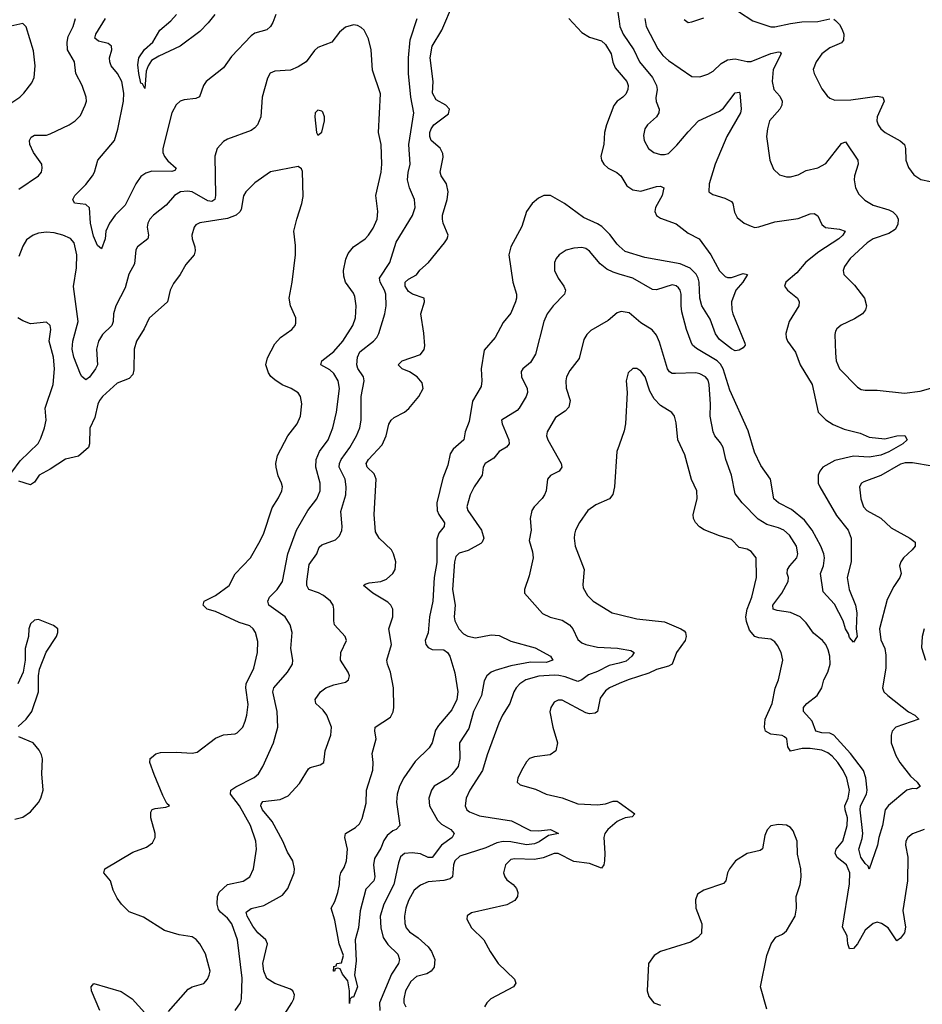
# Model space of a CAD drawing. Header units: inches. Extents: x 2143765 to 2212928, y 878963 to 1017374.
# Tile 200 of 256: x 2186955 to 2191540, y 963982 to 968984. Entities that reach past the tile are written whole.
import ezdxf

# ---------------------------------------------------------------- set-up
doc = ezdxf.new("R2010")
doc.units = ezdxf.units.IN
doc.header["$MEASUREMENT"] = 0
doc.layers.add('C1986', color=7, linetype='Continuous')
doc.layers.add('C1996', color=7, linetype='Continuous')

msp = doc.modelspace()

# ---------------------------------------------------------------- linework, layer by layer
at = {"layer": 'C1986', "color": 5}
for points, elevation in [([(2190000, 969861), (2189990, 969855.3), (2189958.3, 969830), (2189930, 969792.8), (2189910, 969742.9), (2189893.8, 969650), (2189863.4, 969556.6), (2189857.8, 969510), (2189870, 969453.7), (2189905.3, 969390), (2189900.4, 969350), (2189872.7, 969270), (2189870.8, 969230.8), (2189876, 969190), (2189906.8, 969106.8), (2189921.7, 969081.7), (2189970, 969058.7), (2189985.1, 969045.1), (2189991.5, 969031.5), (2190000, 968976.6)], 340), ([(2190000, 967833.8), (2189990, 967842.8), (2189952.4, 967892.4), (2189912.7, 967932.7), (2189890, 967947.5), (2189819.1, 967979.1), (2189722.8, 968050), (2189651.2, 968090), (2189617.3, 968090), (2189590, 968077.7), (2189558.4, 968050), (2189529.3, 968010), (2189506.1, 967933.9), (2189450.2, 967830), (2189440.2, 967790), (2189460.2, 967650), (2189477.8, 967590), (2189479.3, 967570), (2189474.2, 967550), (2189450, 967493), (2189410, 967445.7), (2189370.2, 967370), (2189314.3, 967305.7), (2189299.8, 967210), (2189302.5, 967150), (2189299.3, 967120.7), (2189254.7, 967045.3), (2189237.4, 966942.6), (2189217.4, 966890), (2189210.3, 966850), (2189157.3, 966802.7), (2189141.4, 966778.6), (2189130, 966720.9), (2189104.7, 966655.3), (2189074.5, 966530), (2189075.9, 966490), (2189083.9, 966470), (2189112, 966428), (2189110.2, 966410), (2189084.6, 966375.4), (2189074.6, 966345.4), (2189073.2, 966226.8), (2189060.1, 966150), (2189053.4, 966030), (2189036.1, 965950), (2189030.1, 965869.9), (2189014.7, 965830), (2189017.8, 965810), (2189030, 965794.9), (2189050, 965784.7), (2189110, 965782.4), (2189127.7, 965770), (2189139.3, 965750), (2189165.3, 965665.3), (2189181, 965570), (2189175.9, 965530), (2189150, 965478.7), (2189081.7, 965398.3), (2189066.2, 965373.8), (2189049.3, 965310), (2189035.6, 965284.4), (2188963.9, 965216.1), (2188906.8, 965133.2), (2188884.2, 965090), (2188872.7, 965050), (2188868.1, 965008.1), (2188885.5, 964890), (2188868, 964870), (2188850, 964862.4), (2188821.3, 964838.7), (2188805.3, 964814.7), (2188790, 964775.1), (2188757.4, 964722.6), (2188752.3, 964690), (2188758.5, 964630), (2188753.4, 964610), (2188713.1, 964566.9), (2188683.7, 964456.3), (2188676.2, 964370), (2188658.3, 964310), (2188663.4, 964203.4), (2188655.8, 964130), (2188671.1, 964070), (2188650, 964018), (2188642, 964018), (2188631.3, 964008.7), (2188630, 963986), (2188629.6, 964050), (2188621.3, 964101.3), (2188595.1, 964135.1), (2188582, 964162), (2188570, 964166), (2188558, 964162), (2188554, 964150), (2188548.7, 964150), (2188550, 964174), (2188562, 964178), (2188566, 964190), (2188590, 964192), (2188599.3, 964230), (2188577, 964290), (2188556, 964410), (2188537.2, 964470), (2188555.4, 964504.6), (2188571.6, 964550), (2188579.1, 964590), (2188580.4, 964630), (2188586.4, 964650), (2188603.3, 964676.7), (2188615.6, 964710), (2188620.5, 964770), (2188606.6, 964830), (2188609, 964850), (2188659.8, 964880.2), (2188681, 964899), (2188694.9, 964925.1), (2188715.5, 965004.5), (2188717.3, 965070), (2188748, 965172), (2188749.9, 965210), (2188744.6, 965255.4), (2188765.5, 965330), (2188758.5, 965370), (2188759.7, 965390), (2188838.5, 965441.5), (2188852.3, 965467.7), (2188854.5, 965490), (2188854, 965590), (2188838, 965670), (2188822.7, 965710), (2188819.8, 965730), (2188843.1, 965810), (2188829.8, 965890.2), (2188849.7, 965950), (2188849.7, 965990), (2188839.7, 966010), (2188824.6, 966024.6), (2188748.2, 966070), (2188701.6, 966110), (2188710, 966117), (2188730, 966122.3), (2188790, 966129.2), (2188818.1, 966141.9), (2188849.8, 966170), (2188862.3, 966190), (2188864.8, 966230), (2188854, 966270), (2188843.5, 966290), (2188780.2, 966350), (2188761.9, 966381.9), (2188756.1, 966470), (2188766, 966650), (2188756.2, 966676.2), (2188719.8, 966710), (2188715, 966730), (2188727.4, 966750), (2188796.2, 966823.8), (2188816.1, 966870), (2188830.4, 966929.6), (2188842, 966950), (2188857.5, 966962.5), (2188910, 966989.5), (2188930.7, 967009.3), (2188982.8, 967070), (2189003.9, 967110), (2188998.5, 967138.5), (2188973.5, 967170), (2188934.4, 967194.4), (2188898.4, 967210), (2188877, 967230), (2188898, 967250), (2188990, 967282.4), (2189010, 967308.2), (2189012.4, 967327.6), (2189007.9, 967392.1), (2188992.6, 967490), (2189011.8, 967550), (2189008.9, 967568.9), (2188950, 967589.3), (2188930, 967602.7), (2188913.2, 967630), (2188913.5, 967650), (2188930, 967665.2), (2188970, 967688.2), (2188988, 967712), (2189031.8, 967750), (2189112.7, 967850), (2189126.9, 967870), (2189130.9, 967889.1), (2189105.7, 967950), (2189102.2, 967970), (2189102.9, 967990), (2189127.1, 968070), (2189131, 968110), (2189122.3, 968150), (2189096.5, 968190), (2189091.2, 968210), (2189105.3, 968285.3), (2189103.6, 968303.6), (2189090.4, 968330.4), (2189044.8, 968370), (2189038, 968390), (2189038, 968410), (2189044.9, 968430), (2189059.3, 968450), (2189133.6, 968506.4), (2189137.6, 968530), (2189119.5, 968550), (2189070, 968576.3), (2189051.1, 968610), (2189054.7, 968670), (2189039.4, 968790), (2189049.8, 968850), (2189099.5, 968930), (2189158.3, 969070)], 320), ([(2188255.9, 969010), (2188241.3, 968970), (2188228.8, 968950), (2188210, 968932.6), (2188150, 968915.3), (2188130, 968901), (2188030, 968796.3), (2187990, 968739.7), (2187902, 968670), (2187888.7, 968650), (2187868.4, 968591.6), (2187850, 968583.6), (2187790, 968576.8), (2187770, 968569.8), (2187749, 968551), (2187727.1, 968510), (2187681.2, 968330), (2187681.6, 968310), (2187689.6, 968289.6), (2187707.4, 968267.4), (2187750, 968229), (2187743.1, 968216.9), (2187728.2, 968211.8), (2187626.3, 968213.7), (2187596.1, 968203.9), (2187570, 968186.8), (2187544.6, 968150), (2187490, 968042.4), (2187439.6, 967990), (2187410.3, 967950), (2187392.2, 967910), (2187388.5, 967870), (2187370, 967819.3), (2187350, 967836), (2187330, 967883.7), (2187314.2, 967950), (2187308.7, 968028.7), (2187290, 968045.1), (2187232.5, 968052.5), (2187225.1, 968070), (2187235.6, 968090), (2187290, 968146.5), (2187324.1, 968190), (2187334.8, 968210), (2187351.3, 968270), (2187436.2, 968370), (2187453.1, 968426.9), (2187482.6, 968570), (2187484.5, 968610), (2187473.8, 968670), (2187451.4, 968710), (2187419.2, 968750), (2187412.3, 968770), (2187411.2, 968790), (2187423.1, 968830), (2187420.4, 968850), (2187403.4, 968863.4), (2187354.9, 968874.9), (2187336, 968890), (2187341.1, 968910), (2187390.5, 968989.5)], 340), ([(2187945.7, 969010), (2187912.3, 968967.7), (2187870, 968924.4), (2187770.3, 968850), (2187660.7, 968799.3), (2187624.3, 968775.7), (2187607.4, 968750), (2187597.8, 968722.2), (2187590, 968634), (2187578, 968658), (2187570, 968662), (2187560.4, 968710), (2187555.2, 968755.2), (2187560.7, 968790), (2187587.9, 968832.1), (2187631.8, 968870), (2187667.3, 968930), (2187722.4, 968977.6), (2187752, 969010)], 320), ([(2186880, 968540), (2186954.7, 968590), (2186975.8, 968610), (2187016.9, 968663.1), (2187028.6, 968690), (2187032.7, 968750), (2187025.1, 968825.1), (2186986.8, 968946.8), (2186970, 968964), (2186910, 968951.3)], 380), ([(2186950, 968122.4), (2187049.6, 968190), (2187064.7, 968210), (2187069.5, 968229.5), (2187067.8, 968250), (2187025.5, 968310), (2187005.8, 968350), (2187005.3, 968370), (2187012.9, 968387.1), (2187030, 968396.9), (2187090, 968397.3), (2187110, 968404), (2187205.6, 968450), (2187236.2, 968470), (2187263.1, 968496.9), (2187288, 968550), (2187293.3, 968570), (2187291.5, 968590), (2187272.6, 968650), (2187240.3, 968710), (2187232.8, 968770), (2187198.1, 968830), (2187195.4, 968870), (2187201.7, 968898.3), (2187226.3, 968950), (2187238.7, 968990)], 360), ([(2188049.8, 963950), (2188075.8, 963990), (2188082, 964010), (2188084.4, 964115.6), (2188061.3, 964310), (2188032.9, 964390), (2188010, 964420.2), (2187974, 964450), (2187964.2, 964464.2), (2187957.8, 964490), (2187959.3, 964530), (2187967.5, 964552.5), (2188010, 964590.2), (2188090, 964608.2), (2188124, 964630), (2188142, 964670), (2188158.3, 964770), (2188153.6, 964810), (2188126.5, 964890), (2188071.6, 964990), (2188026, 965050), (2188026.6, 965070), (2188052.4, 965087.6), (2188146.6, 965133.4), (2188168, 965152), (2188190.6, 965189.4), (2188243.5, 965310), (2188265.8, 965390), (2188262.7, 965470), (2188239.9, 965570), (2188245, 965590), (2188315.3, 965670), (2188339.8, 965710), (2188342, 965730), (2188331.7, 965790), (2188338.5, 965870), (2188328.1, 965910), (2188303.8, 965950), (2188221, 966010), (2188214.5, 966030), (2188223.4, 966050), (2188263.4, 966090), (2188289.9, 966130), (2188317.1, 966270), (2188360.8, 966390), (2188418.7, 966490), (2188464.6, 966550), (2188481.4, 966590), (2188480.9, 966630), (2188459.6, 966710), (2188460.2, 966750), (2188478.2, 966790), (2188521, 966850), (2188544.9, 966910), (2188563.4, 966990), (2188579.9, 967110), (2188573.2, 967150), (2188550, 967186.6), (2188530, 967204.6), (2188484.2, 967230), (2188489.7, 967250), (2188550, 967297.7), (2188595.6, 967350), (2188647.2, 967430), (2188659.8, 967470), (2188663.8, 967530), (2188657.4, 967577.4), (2188650, 967595.1), (2188609.8, 967649.8), (2188601, 967681), (2188600.3, 967710), (2188612.2, 967767.8), (2188623.7, 967796.3), (2188650.8, 967829.2), (2188710, 967870.5), (2188727.3, 967890), (2188750, 967924.9), (2188770, 967971.3), (2188774, 968010), (2188763.5, 968090), (2188790.7, 968210), (2188794.4, 968250), (2188790.8, 968350), (2188778, 968410), (2188787.9, 968607.9), (2188747.7, 968727.7), (2188740.4, 968830), (2188726.9, 968886.9), (2188704.2, 968930), (2188690, 968944.2), (2188670, 968954), (2188650, 968956.9), (2188610, 968946.3), (2188579.4, 968920.6), (2188540.4, 968870), (2188470, 968842.6), (2188452.8, 968827.2), (2188410.3, 968770), (2188370, 968743.5), (2188330, 968727.4), (2188250, 968722), (2188227.9, 968712.1), (2188213.6, 968686.4), (2188185.7, 968590), (2188179.5, 968490), (2188163.1, 968450), (2188150, 968434), (2188130, 968420.5), (2188010, 968377.3), (2187990, 968364.4), (2187957.7, 968330), (2187945.5, 968290), (2187950.1, 968090), (2187946.4, 968070), (2187930, 968060.4), (2187910, 968063.1), (2187830, 968108.5), (2187806.9, 968113.1), (2187770.8, 968109.2), (2187740.3, 968090), (2187699, 968041), (2187633.8, 967990), (2187615.9, 967970), (2187605.5, 967950), (2187602.7, 967930), (2187608.6, 967890), (2187605.8, 967870), (2187552.6, 967830), (2187544.7, 967815.3), (2187537.1, 967742.9), (2187509.7, 967690.3), (2187490, 967622), (2187443.5, 967530), (2187430.9, 967490), (2187429.4, 967450), (2187421.9, 967430), (2187376.1, 967383.9), (2187354.2, 967350), (2187344.8, 967310), (2187349.3, 967230), (2187340.6, 967210), (2187310, 967168.5), (2187290, 967154.7), (2187270, 967171), (2187263.5, 967183.5), (2187230.4, 967270), (2187221.1, 967310), (2187224.2, 967350), (2187252.2, 967450), (2187228.7, 967628.7), (2187243.5, 967723.5), (2187245.4, 967790), (2187231.7, 967850), (2187212.2, 967872.2), (2187173.3, 967890), (2187130, 967900.8), (2187090, 967905), (2187050, 967899.9), (2187022.6, 967890), (2186990, 967864.8), (2186970, 967833.6), (2186950, 967781.6)], 360), ([(2188286.3, 963910), (2188336.9, 963990), (2188347.6, 964010), (2188351.5, 964030), (2188342.9, 964050), (2188330, 964058.9), (2188250, 964087.4), (2188210, 964113.6), (2188194.8, 964150), (2188189.9, 964190), (2188214.3, 964290), (2188204.8, 964310), (2188165.2, 964345.2), (2188138.2, 964378.2), (2188109.9, 964430), (2188106, 964450), (2188130, 964468), (2188195.6, 964484.4), (2188290, 964535.8), (2188317.6, 964570), (2188349.7, 964650), (2188351, 964671), (2188342, 964710), (2188314.6, 964754.6), (2188291.6, 964810), (2188237.9, 964910), (2188188.6, 964970), (2188179.1, 964990), (2188181.6, 964998.4), (2188190, 965011.5), (2188277.9, 965022.1), (2188318.8, 965041.2), (2188375.7, 965104.3), (2188421.5, 965178.5), (2188430, 965185.7), (2188481.7, 965198.3), (2188499.5, 965210), (2188506.6, 965270), (2188535.1, 965350), (2188539.3, 965390), (2188515.8, 965450), (2188496, 965476), (2188459.7, 965510), (2188456.3, 965530), (2188483, 965570), (2188509.6, 965590), (2188550, 965605.5), (2188610, 965618.4), (2188624.5, 965630), (2188629.6, 965650), (2188622.6, 965670), (2188584.2, 965730), (2188585.3, 965770), (2188615.1, 965830), (2188608.4, 965850), (2188554, 965910), (2188549.7, 965930), (2188551.3, 965990), (2188546.6, 966010), (2188534.3, 966030), (2188498.6, 966058.6), (2188473, 966073), (2188423.5, 966090), (2188413.7, 966110), (2188414.2, 966130), (2188424.6, 966215.4), (2188463.5, 966270), (2188475.6, 966304.4), (2188490, 966316), (2188559.3, 966340.7), (2188578.9, 966361.1), (2188591.1, 966388.9), (2188593, 966410), (2188586.1, 966486.1), (2188610.7, 966570), (2188613.7, 966610), (2188607.9, 966650), (2188578.1, 966710), (2188578.8, 966730), (2188587, 966750), (2188632.6, 966810), (2188666, 966870), (2188682.3, 966910), (2188689.1, 966950), (2188689.9, 967070.1), (2188705, 967150), (2188701.2, 967170), (2188672.6, 967212.6), (2188667.9, 967230), (2188670.4, 967270), (2188683.4, 967296.6), (2188751.9, 967350), (2188768.9, 967370), (2188778.4, 967390), (2188809.9, 967490.1), (2188816.8, 967530), (2188814.6, 967590), (2188808.7, 967610), (2188786.5, 967650), (2188782.2, 967670), (2188834.2, 967750), (2188867, 967853), (2188951, 967989), (2188963, 968030), (2188960.6, 968070), (2188934.8, 968130), (2188925, 968170), (2188928.1, 968208.1), (2188938.4, 968250), (2188931.4, 968350), (2188957.3, 968510), (2188941.9, 968590), (2188929.9, 968710), (2188929.9, 968790.1), (2188937.9, 968882.1), (2188973.8, 968990)], 340), ([(2189744.8, 968990), (2189810, 968918), (2189850, 968895.3), (2189910, 968877.1), (2189930, 968858.2), (2189958.8, 968810), (2189967.8, 968767.8), (2189979.3, 968739.3), (2190000, 968715.1)], 320), ([(2190000, 968577.3), (2189989.2, 968570), (2189972.3, 968547.7), (2189935, 968450), (2189926, 968410), (2189922.2, 968350), (2189907.1, 968290), (2189910.2, 968270.2), (2189922.6, 968250), (2189944.9, 968230), (2189987.6, 968207.6), (2190000, 968197.2)], 320), ([(2187710, 963944.9), (2187810, 964059.5), (2187830, 964070.3), (2187890, 964088.4), (2187909.5, 964110), (2187917.6, 964130), (2187921.6, 964150), (2187897.8, 964237.8), (2187870, 964289.4), (2187850.9, 964310.9), (2187830, 964324.2), (2187764.8, 964335.2), (2187690, 964357.3), (2187584.4, 964424.4), (2187510, 964452.3), (2187472.3, 964490), (2187450, 964521.3), (2187430, 964562), (2187415.6, 964610), (2187382.4, 964650), (2187387.6, 964670), (2187530, 964755.2), (2187599.4, 964780.6), (2187630, 964802), (2187642.4, 964830), (2187643, 964850), (2187620.5, 964930), (2187621.3, 964958.7), (2187628.4, 964971.6), (2187643, 964977), (2187696.6, 964983.4), (2187715.3, 964990), (2187702.5, 965002.5), (2187682.6, 965042.6), (2187638.5, 965150), (2187616.2, 965210), (2187618, 965230), (2187623.5, 965236.5), (2187645.8, 965254.2), (2187670, 965260.9), (2187750, 965263.7), (2187830, 965258), (2187856.4, 965263.6), (2187950, 965334.4), (2187990.5, 965350.5), (2188050, 965355.5), (2188059.3, 965360.7), (2188087.8, 965390), (2188100.3, 965419.7), (2188108.9, 965451.1), (2188114.9, 965505.1), (2188103.5, 965590), (2188106, 965610), (2188144.2, 965690), (2188163.5, 965770), (2188164.5, 965824.5), (2188152.1, 965870), (2188140.5, 965890), (2188124.4, 965904.4), (2188070, 965921.5), (2187950, 965977.4), (2187907.6, 965990), (2187886, 966010), (2187891.3, 966030), (2187950, 966058.5), (2188018, 966110), (2188050, 966168), (2188127.3, 966250), (2188170, 966324), (2188192.6, 966370), (2188236.4, 966503.6), (2188270, 966554.8), (2188287, 966590), (2188289.4, 966610), (2188284.5, 966630), (2188267.2, 966667.2), (2188256.9, 966710), (2188255.6, 966730), (2188264.7, 966770), (2188316.3, 966870), (2188363.5, 966930), (2188382, 966970), (2188388.3, 967031.7), (2188381, 967070), (2188370, 967087.6), (2188334, 967110), (2188288.5, 967128.5), (2188250, 967153.6), (2188230, 967171.6), (2188217.8, 967190), (2188205, 967230), (2188213.5, 967266.5), (2188250, 967336.4), (2188279.6, 967370), (2188337, 967410), (2188354, 967430), (2188357.4, 967442.6), (2188356.9, 967470), (2188329.8, 967529.8), (2188323.5, 967570), (2188338.7, 967650), (2188355.4, 967790), (2188356, 967836), (2188348.1, 967910), (2188362, 967970), (2188388.6, 968050), (2188394.3, 968085.7), (2188391.8, 968211.8), (2188386.6, 968226.6), (2188370, 968238.7), (2188229.5, 968210.5), (2188150, 968154.8), (2188103.2, 968110), (2188091.8, 968088.2), (2188079.6, 968020.4), (2188072.8, 968007.2), (2188053.6, 967990), (2188010, 967973.3), (2187870, 967952.1), (2187850, 967941.6), (2187841.7, 967930), (2187829, 967890), (2187830.2, 967870), (2187843.6, 967830), (2187845.5, 967810), (2187840.2, 967790), (2187799.1, 967740.9), (2187770.2, 967690), (2187735.6, 967644.4), (2187718.5, 967610), (2187705.2, 967550), (2187611.6, 967468.4), (2187586.8, 967413.2), (2187548, 967350), (2187535.8, 967310), (2187534.1, 967205.9), (2187530, 967182), (2187510, 967161.1), (2187450, 967137.4), (2187375.4, 967070), (2187360.1, 967050), (2187351.6, 967030), (2187336.8, 966963.2), (2187311.5, 966908.5), (2187310.1, 966830), (2187303.5, 966810), (2187253.8, 966766.2), (2187188.1, 966751.9), (2187110, 966699.8), (2187054, 966670), (2187030, 966634.5), (2187010, 966620.5), (2186950, 966638.8)], 380), ([(2190000, 967691.5), (2189970, 967700.8), (2189936.8, 967716.8), (2189903.3, 967743.3), (2189850, 967808.2), (2189830, 967821.7), (2189810, 967827.3), (2189770, 967823.1), (2189730, 967812.8), (2189694.9, 967790), (2189680.3, 967770), (2189672, 967750), (2189672, 967710), (2189690.3, 967670), (2189719.5, 967630), (2189726.7, 967610), (2189722.4, 967590), (2189664.9, 967530), (2189634, 967490), (2189616.5, 967450), (2189575.8, 967284.2), (2189550, 967242.9), (2189510.6, 967210), (2189502.8, 967197.2), (2189504.4, 967170), (2189532.3, 967110), (2189534.9, 967090), (2189526.9, 967070), (2189492.2, 967010), (2189481.4, 966998.6), (2189403, 966950), (2189406, 966930), (2189439.8, 966850), (2189441.3, 966830), (2189427.6, 966812.4), (2189390.3, 966790), (2189363.9, 966756.1), (2189318.9, 966730), (2189309.2, 966710), (2189304.2, 966670), (2189263.6, 966610), (2189243.2, 966570), (2189225.8, 966510), (2189231.3, 966490), (2189300.3, 966390), (2189312.6, 966350), (2189304.2, 966330), (2189296.6, 966323.4), (2189232.5, 966287.5), (2189186.5, 966273.5), (2189170, 966256.3), (2189163.5, 966230), (2189153.1, 966090), (2189167.1, 966010), (2189162.6, 965950), (2189165.2, 965930), (2189185.2, 965890), (2189210, 965863.5), (2189231.3, 965851.3), (2189270, 965844.5), (2189350, 965858.5), (2189390, 965854.7), (2189450, 965826.7), (2189573.3, 965793.3), (2189651.5, 965750), (2189663.7, 965730), (2189630, 965718.5), (2189550, 965719.9), (2189450, 965701.8), (2189370, 965678.4), (2189350, 965669), (2189327.5, 965650), (2189314.8, 965625.2), (2189301.3, 965550), (2189259.8, 965470), (2189236.9, 965383.1), (2189188.5, 965310), (2189190.1, 965229.9), (2189181.3, 965190), (2189150, 965148.8), (2189130, 965130.7), (2189060.2, 965090), (2189046.4, 965070), (2189033.2, 965030), (2189036.9, 964990), (2189077.1, 964917.1), (2189097.5, 964897.5), (2189145.4, 964870), (2189162.6, 964850), (2189152.3, 964830), (2189097.2, 964790), (2189050, 964728.2), (2189030, 964728.4), (2188990, 964745.6), (2188948.8, 964751.2), (2188910, 964748.7), (2188890, 964731.2), (2188878.9, 964701.1), (2188855.5, 964590), (2188804.8, 964490), (2188785.8, 964430), (2188789.5, 964370.5), (2188801.5, 964321.5), (2188825.1, 964285.1), (2188876.1, 964236.1), (2188884.7, 964210), (2188878.4, 964190), (2188844.1, 964135.9), (2188782.6, 963990), (2188783.5, 963950)], 340), ([(2186914.8, 966685.2), (2186956.5, 966743.5), (2187048.3, 966831.7), (2187062.7, 966857.3), (2187080.5, 966910), (2187089.1, 966950), (2187084.1, 967010), (2187124.2, 967130), (2187131.7, 967210), (2187126.1, 967270), (2187105.2, 967350), (2187112.4, 967410), (2187109.6, 967430), (2187090, 967448), (2187010, 967439.3), (2186970, 967453.3), (2186945.7, 967470)], 380), ([(2190000, 967498.3), (2189990, 967494.7), (2189944.3, 967455.7), (2189855.9, 967404.1), (2189835.5, 967384.5), (2189820.9, 967359.1), (2189796.5, 967263.5), (2189750, 967202), (2189733.2, 967170), (2189729.2, 967150), (2189731.3, 967111.3), (2189751.7, 967050), (2189744.8, 967015.2), (2189725.1, 966994.9), (2189676.2, 966963.8), (2189634.9, 966890), (2189630.3, 966870), (2189636.9, 966850), (2189706, 966730), (2189708.8, 966710), (2189695.8, 966690), (2189651.3, 966668.7), (2189635.3, 966650), (2189628.7, 966590), (2189620.3, 966570), (2189608.9, 966551.1), (2189568, 966510), (2189557.1, 966490), (2189548.5, 966450), (2189553.1, 966390), (2189542, 966338), (2189559.9, 966279.9), (2189564, 966250), (2189542, 966158), (2189519.1, 966090), (2189518.8, 966070), (2189610, 965967.6), (2189650, 965948.1), (2189710, 965934), (2189747.7, 965910), (2189764.2, 965890), (2189790, 965834.9), (2189810, 965818.9), (2189830.4, 965810), (2189890, 965796.4), (2189991.6, 965791.6), (2190000, 965790.1)], 360), ([(2190000, 966822.4), (2189989, 966790), (2189975.6, 966610), (2189968, 966572), (2189950.1, 966549.9), (2189880.9, 966519.1), (2189840.3, 966490), (2189798, 966430), (2189778.2, 966390), (2189773.2, 966370), (2189771.3, 966350), (2189777.3, 966310), (2189822.3, 966190), (2189814.7, 966114.7), (2189817, 966097), (2189839.4, 966059.4), (2189868.8, 966030), (2189964.9, 965970), (2190000, 965961.5)], 380), ([(2186947.2, 965392.8), (2186987.3, 965430), (2187016.2, 965470), (2187049.7, 965570), (2187049.6, 965650), (2187055.2, 965684.8), (2187088.3, 965771.7), (2187140.9, 965850), (2187149.2, 965870), (2187149.1, 965889.1), (2187126.8, 965906.8), (2187050, 965936.2), (2187030, 965934), (2187010, 965914.5), (2187000.3, 965890), (2186999.5, 965850), (2186981.7, 965790), (2186982.4, 965730), (2186972.7, 965670), (2186945.5, 965610)], 420), ([(2190000, 965715.8), (2189950, 965702.7), (2189890, 965672.2), (2189843.9, 965656.1), (2189810, 965630.7), (2189790, 965622.2), (2189725.6, 965645.6), (2189692.7, 965652.7), (2189670, 965654.7), (2189591.8, 965648.2), (2189526.7, 965630), (2189495.8, 965610), (2189476.9, 965590), (2189465.2, 965570), (2189443.9, 965510), (2189406.9, 965450), (2189389.4, 965410.6), (2189330.2, 965250), (2189305.7, 965170), (2189241.3, 965070), (2189222.2, 965030), (2189217.5, 964990), (2189226.9, 964970), (2189239.6, 964959.6), (2189290, 964938.8), (2189453.5, 964913.5), (2189550, 964864.4), (2189590, 964862.7), (2189652, 964870), (2189692, 964850), (2189640.8, 964839.2), (2189593.2, 964806.8), (2189570, 964796.7), (2189530, 964792.5), (2189450, 964806.9), (2189410, 964809), (2189378.2, 964801.8), (2189323.1, 964776.9), (2189190, 964735), (2189165.3, 964710), (2189158.5, 964690), (2189153.2, 964630), (2189140.9, 964619.1), (2189110, 964611), (2189030, 964603.9), (2188990, 964586.5), (2188958.5, 964561.5), (2188929.5, 964510), (2188916.1, 964470), (2188910.1, 964430), (2188911.7, 964391.7), (2188917.6, 964370), (2188934.3, 964350), (2188979.1, 964319.1), (2189030, 964273.4), (2189046.7, 964250), (2189064.2, 964210), (2189060.3, 964170), (2189044.9, 964150), (2189022.5, 964137.5), (2188970, 964122.8), (2188942.1, 964097.9), (2188914.8, 964050), (2188905.3, 964010), (2188906.2, 963990), (2188917, 963970)], 360), ([(2190000, 965610.9), (2189950.3, 965590), (2189930, 965573.8), (2189903.3, 965536.7), (2189890.2, 965470), (2189878.3, 965461.7), (2189850, 965457.8), (2189830, 965463.2), (2189710, 965527.8), (2189690, 965527.4), (2189670, 965516.9), (2189652.7, 965490), (2189647.9, 965467.9), (2189663.6, 965390), (2189687, 965310), (2189679.1, 965270), (2189650, 965249.5), (2189570, 965238.9), (2189543.8, 965230), (2189530, 965214.5), (2189504.6, 965170), (2189484.9, 965130), (2189482, 965110), (2189497.1, 965097.1), (2189575.2, 965075.2), (2189630, 965048.7), (2189710, 965031.6), (2189790, 965000.7), (2189890, 964994.6), (2189930, 965001.2), (2189970, 965014.5), (2189990, 965013.8), (2190000, 965006.6)], 380), ([(2186930, 964922.8), (2186970, 964933.4), (2187010, 964959.1), (2187050, 965007.7), (2187062.4, 965030), (2187073.5, 965070), (2187067.5, 965152.5), (2187069.7, 965229.7), (2187065.1, 965250), (2187053.1, 965273.1), (2187022.7, 965310), (2186950, 965341.5)], 420), ([(2190000, 964915.3), (2189990, 964910.5), (2189942.2, 964870), (2189928, 964850), (2189921.8, 964830), (2189927.9, 964750), (2189925.2, 964710), (2189922, 964690), (2189910, 964673), (2189850, 964696.8), (2189770, 964707.4), (2189690, 964747.4), (2189670, 964747.4), (2189613.4, 964726.6), (2189570, 964718.3), (2189470, 964721.6), (2189450, 964716.8), (2189422, 964690), (2189411.7, 964650), (2189418.7, 964630), (2189430, 964614.9), (2189462, 964590), (2189479.3, 964570), (2189485.5, 964550), (2189483, 964530), (2189470.5, 964510), (2189430, 964487.4), (2189250, 964446.6), (2189228.7, 964431.3), (2189226, 964414), (2189250.6, 964370), (2189312.7, 964310), (2189344.2, 964250), (2189385.8, 964190), (2189468.9, 964110), (2189475.3, 964090), (2189463, 964070), (2189348, 964010), (2189328.2, 963990), (2189316.4, 963970)], 380), ([(2187362.3, 963950), (2187319.8, 964050), (2187318, 964070), (2187331.9, 964088.1), (2187470, 964047.4), (2187526.4, 964010), (2187590, 963938.4)], 380)]:
    msp.add_lwpolyline(points, dxfattribs=dict(at, elevation=elevation))
at = {"layer": 'C1986', "color": 5, "elevation": 380}
msp.add_lwpolyline([(2188470, 968524), (2188456, 968510), (2188454.8, 968490), (2188462.8, 968410), (2188470, 968398), (2188490, 968412), (2188502.7, 968470), (2188502.7, 968490), (2188493.8, 968513.8), (2188490, 968519)], close=True, dxfattribs=at)
at = {"layer": 'C1996', "color": 5}
for points, elevation in [([(2190605.7, 969025.7), (2190678.7, 968978.7), (2190770, 968947.4), (2190790, 968946.7), (2190870, 968965), (2190927.2, 968972.8), (2191010, 968974.6), (2191070, 968988.4)], 380), ([(2190000, 968976.6), (2190004.1, 968950), (2190020.6, 968910), (2190075.1, 968830), (2190104.1, 968770), (2190169.5, 968690), (2190190.1, 968650), (2190193.2, 968630), (2190186.9, 968586.9), (2190188.6, 968568.6), (2190203.1, 968530), (2190201.1, 968510), (2190190.3, 968490), (2190144.4, 968450), (2190130.4, 968430), (2190124.2, 968395.8), (2190127.4, 968370), (2190148.7, 968330), (2190175.5, 968310), (2190210, 968298.2), (2190230, 968298.2), (2190250, 968304.9), (2190293.8, 968346.2), (2190350, 968414.9), (2190402.9, 968470), (2190510, 968519.7), (2190530, 968533.6), (2190590, 968612.4), (2190610, 968616), (2190613, 968613), (2190619.7, 968530), (2190616, 968510), (2190546.6, 968390), (2190487.2, 968250), (2190457.2, 968150), (2190454.9, 968110), (2190475.1, 968095.1), (2190537.1, 968077.1), (2190570, 968059.5), (2190578, 968050), (2190586.4, 968006.4), (2190599.3, 967979.3), (2190635.5, 967950), (2190670, 967934.3), (2190690, 967928.9), (2190710, 967931.6), (2190790, 967957.3), (2190910, 967974.4), (2190970, 967996.8), (2190990, 967998.9), (2191010, 967987.2), (2191030, 967944.2), (2191048, 967928), (2191120, 967920), (2191148, 967910), (2191136.1, 967890), (2191115.4, 967870), (2191014.8, 967805.2), (2190947.9, 967752.1), (2190902.5, 967697.5), (2190846.7, 967650), (2190839.3, 967630), (2190855.5, 967610), (2190906, 967570), (2190914.4, 967550), (2190912, 967530), (2190863.5, 967450), (2190846, 967390), (2190848, 967370), (2190855.8, 967350), (2190895.1, 967295.1), (2190918.8, 967230), (2190980.2, 967130), (2191010.2, 966990.2), (2191050, 966951.5), (2191087.8, 966927.8), (2191143.2, 966903.2), (2191224.2, 966884.2), (2191270, 966863.5), (2191350, 966855.1), (2191410.1, 966870.1), (2191451.2, 966871.2), (2191463.7, 966850), (2191440.3, 966830), (2191370, 966788.6), (2191330, 966771.3), (2191270, 966761.3), (2191190, 966767.2), (2191096.2, 966743.8), (2191034.9, 966710), (2191019.1, 966690), (2191011.2, 966670), (2191011.3, 966630), (2191019.1, 966610), (2191104.4, 966464.4), (2191162.6, 966390), (2191178.5, 966350), (2191178.8, 966230), (2191158.2, 966150), (2191168.9, 966088.9), (2191200.2, 966010), (2191208, 965970), (2191204.2, 965890), (2191208.4, 965850), (2191190, 965820.9), (2191170, 965845.1), (2191164.4, 965864.4), (2191149.2, 965890), (2191137.8, 965930), (2191094.3, 966014.3), (2191037.2, 966077.2), (2191022.7, 966170), (2191038.2, 966210), (2191042.7, 966250), (2191040.6, 966270), (2191024.7, 966310), (2190980.5, 966390), (2190941.4, 966441.4), (2190875.1, 966495.1), (2190809.6, 966530), (2190786.4, 966550), (2190768.4, 966650), (2190719.3, 966719.3), (2190686.9, 966786.9), (2190654.8, 966894.8), (2190561.7, 967101.7), (2190528.7, 967210), (2190514.1, 967234.1), (2190497.6, 967250), (2190392.7, 967312.7), (2190373.3, 967330), (2190365.9, 967345.9), (2190341.7, 967410), (2190319.1, 967499.1), (2190314.7, 967530), (2190315.5, 967590), (2190310.4, 967610.4), (2190302, 967622), (2190290, 967632.5), (2190270, 967636.5), (2190190, 967611.4), (2190170, 967612.9), (2190069.7, 967670), (2190000, 967691.5)], 340), ([(2190131, 968990), (2190137.1, 968950), (2190196.4, 968836.4), (2190222.4, 968802.4), (2190250, 968775.9), (2190370, 968695), (2190410, 968693), (2190450, 968707.3), (2190477.4, 968722.6), (2190518.7, 968761.3), (2190550, 968780.6), (2190590, 968784.6), (2190650, 968770.9), (2190670, 968771.5), (2190770, 968812), (2190810, 968820.8), (2190818.2, 968818.2), (2190822.3, 968810), (2190782.4, 968730), (2190778, 968670), (2190785.2, 968630), (2190815.4, 968595.4), (2190828, 968570), (2190826.9, 968550), (2190816.1, 968530), (2190763.9, 968470), (2190752.9, 968430), (2190748.7, 968390), (2190764.9, 968270), (2190784.6, 968224.6), (2190815.2, 968195.2), (2190850, 968184.7), (2190870, 968184.9), (2190910, 968196.2), (2190950, 968217.2), (2191010, 968231.4), (2191050, 968253.6), (2191130, 968355.3), (2191150, 968363.8), (2191212.7, 968270), (2191214.9, 968250), (2191195.8, 968190), (2191194.7, 968170), (2191200.7, 968130), (2191216.8, 968096.8), (2191247.4, 968067.4), (2191290, 968042.3), (2191370, 968018.5), (2191390, 968008.4), (2191409.2, 967989.2), (2191416.8, 967970), (2191416.1, 967943.9), (2191402.5, 967917.5), (2191370, 967897.8), (2191290, 967870.5), (2191259.2, 967850), (2191173.1, 967770), (2191144.2, 967730), (2191137.6, 967710), (2191141.6, 967690), (2191195, 967635), (2191246.7, 967570), (2191257, 967530), (2191252, 967510), (2191235.8, 967490), (2191195.1, 967464.9), (2191127.2, 967432.8), (2191106.3, 967413.7), (2191099, 967401), (2191095.6, 967384.4), (2191098.5, 967290), (2191103.2, 967250), (2191119.6, 967210), (2191210, 967116.4), (2191230, 967105.3), (2191250, 967101.7), (2191310, 967101.5), (2191450, 967087.4), (2191530, 967097.4), (2191650, 967130.4)], 360), ([(2190330, 968984.9), (2190350.4, 968970.4), (2190370, 968972.2), (2190430, 968993.4)], 380), ([(2191090, 968985.8), (2191099.8, 968979.8), (2191120, 968960), (2191133.5, 968933.5), (2191142, 968910), (2191139.4, 968880.6), (2191130, 968866.6), (2191070, 968840.3), (2191030, 968809.7), (2191000.7, 968770), (2190986, 968730), (2190990.3, 968710), (2191030, 968633.4), (2191056.7, 968596.7), (2191070, 968585.5), (2191094.9, 968574.9), (2191176.1, 968576.1), (2191310, 968595.3), (2191339.3, 968590), (2191345.5, 968570), (2191311.2, 968490), (2191309.2, 968470), (2191315.2, 968450), (2191328.9, 968430), (2191352, 968410), (2191428.1, 968368.1), (2191450.1, 968350.1), (2191455, 968330), (2191456.9, 968270), (2191470, 968233), (2191496.4, 968196.4), (2191532.3, 968172.3), (2191582.2, 968162.2)], 380), ([(2190000, 968715.1), (2190038.6, 968670), (2190046.2, 968650), (2190044.5, 968630), (2190034, 968606), (2190019, 968590), (2190000, 968577.3)], 320), ([(2190000, 968197.2), (2190008.7, 968190), (2190039.1, 968139.1), (2190070, 968119.6), (2190110, 968112.4), (2190190, 968136.5), (2190210, 968137.7), (2190227.7, 968130), (2190218.5, 968090), (2190184.7, 968030), (2190181.1, 968010), (2190189, 967989), (2190210, 967975.4), (2190290, 967946.7), (2190350, 967900.2), (2190406.4, 967870), (2190465.8, 967790), (2190510, 967708.8), (2190539, 967679), (2190550, 967673.4), (2190570, 967673.8), (2190630, 967694.2), (2190652, 967690), (2190628.5, 967650), (2190592.9, 967610), (2190571.3, 967550), (2190572.2, 967510), (2190578.2, 967490), (2190638.7, 967341.3), (2190639.5, 967330), (2190630, 967316.2), (2190610, 967305.6), (2190590, 967302.4), (2190570, 967311.5), (2190510, 967359.1), (2190490, 967387.6), (2190462.3, 967462.3), (2190419.8, 967530), (2190409.9, 967570), (2190406.9, 967650), (2190401.7, 967670), (2190391.4, 967691.4), (2190361.3, 967721.3), (2190310, 967742.9), (2190130, 967775.6), (2190030, 967806.8), (2190000, 967833.8)], 320), ([(2191590, 966715.2), (2191490, 966733.3), (2191452.2, 966732.2), (2191430, 966726.2), (2191330, 966667.5), (2191243.2, 966636.8), (2191231.3, 966628.7), (2191221.1, 966610), (2191227.3, 966550), (2191242, 966510), (2191258, 966490), (2191330, 966450.9), (2191382.3, 966402.3), (2191477.1, 966350), (2191503.1, 966330), (2191503.7, 966310), (2191488.8, 966290), (2191444.2, 966250), (2191430.3, 966230), (2191424.9, 966210), (2191432.2, 966170), (2191426.7, 966150), (2191394.8, 966105.2), (2191362.3, 966037.7), (2191323.3, 965890), (2191330, 965833.4), (2191349.3, 965790), (2191355, 965755), (2191354, 965690), (2191338, 965590), (2191344.7, 965570), (2191364.6, 965550), (2191470, 965467.2), (2191501.6, 965450), (2191522, 965430), (2191404.9, 965390), (2191387.3, 965370), (2191381.1, 965350), (2191382.3, 965310), (2191405.1, 965245.1), (2191425.2, 965210), (2191480.3, 965140.3), (2191514.6, 965110), (2191530, 965088.7), (2191510, 965077), (2191490, 965078), (2191460.7, 965070), (2191368.6, 964991.4), (2191351.6, 964970), (2191337.6, 964890), (2191318.5, 964830), (2191312.9, 964790), (2191270, 964669.2), (2191264.4, 964684.4), (2191250, 964697), (2191227.9, 964730), (2191217.4, 964770), (2191235, 964825), (2191237.4, 964850), (2191225.1, 964970), (2191226.7, 964990), (2191256.4, 965050), (2191260.1, 965070), (2191252.4, 965132.4), (2191241.8, 965170), (2191175.5, 965255.5), (2191090, 965348.7), (2191070, 965359.2), (2191030, 965360.4), (2190999.3, 965370), (2190981.1, 965421.1), (2190937.3, 965470), (2190936.9, 965490), (2190942.5, 965497.5), (2190952.8, 965510), (2191006.3, 965550), (2191029.7, 965590), (2191039.8, 965630), (2191059.8, 965670), (2191072.7, 965710), (2191070.6, 965750), (2191061.9, 965781.9), (2191050, 965809.6), (2191032.8, 965830), (2190987.3, 965867.3), (2190950, 965920.5), (2190919.7, 965950), (2190870, 965973), (2190802.8, 965982.8), (2190782, 965990), (2190780.8, 966010), (2190826.6, 966070), (2190858.7, 966130), (2190859.8, 966150), (2190853.8, 966170), (2190856, 966190), (2190867.3, 966210), (2190902.6, 966250), (2190907.4, 966270), (2190900.2, 966310), (2190864.7, 966364.7), (2190836.9, 966390), (2190810, 966402.6), (2190750, 966420.2), (2190706.7, 966446.7), (2190624.5, 966530), (2190590, 966575.6), (2190570.6, 966670), (2190541.8, 966750), (2190528.8, 966810), (2190514.8, 966834.8), (2190486, 966870), (2190478, 966890), (2190462.3, 966970), (2190464.7, 967030), (2190456.5, 967130), (2190451.8, 967151.8), (2190438.2, 967170), (2190410, 967185.4), (2190390, 967190.5), (2190286.5, 967186.5), (2190270, 967187.1), (2190255.2, 967195.2), (2190245, 967210), (2190205.1, 967345.1), (2190190, 967381.3), (2190168.2, 967408.2), (2190110, 967443.1), (2190050, 967495.4), (2190010, 967502), (2190000, 967498.3)], 360), ([(2191550, 964869.9), (2191490, 964847.8), (2191466.9, 964830), (2191456.2, 964810), (2191455.4, 964790), (2191466.9, 964730), (2191465.1, 964610), (2191441.4, 964458.6), (2191453.9, 964373.9), (2191450, 964345.6), (2191430, 964318), (2191410, 964305.2), (2191367.1, 964370), (2191332.7, 964392.7), (2191310, 964399.4), (2191290, 964393.3), (2191250, 964358), (2191210, 964289.6), (2191190, 964265.6), (2191170, 964264.5), (2191162.4, 964290), (2191158.5, 964330), (2191134, 964374), (2191170, 964594), (2191171.6, 964650), (2191155, 964690), (2191108.1, 964728.1), (2191098.1, 964750), (2191102.2, 964770), (2191136.7, 964810), (2191157.7, 964890), (2191159.8, 964930), (2191147.6, 964970), (2191146.8, 964990), (2191163, 965030), (2191169.9, 965070), (2191156.9, 965130), (2191138.5, 965170), (2191110.5, 965210), (2191082.9, 965242.9), (2191060.3, 965260.3), (2191030, 965272.8), (2190970, 965282), (2190930, 965282), (2190870, 965267.2), (2190856.7, 965290), (2190851.2, 965330), (2190840.5, 965340.5), (2190827.5, 965347.5), (2190770, 965353.6), (2190743.1, 965370), (2190738, 965390), (2190741.1, 965430), (2190776.8, 965510), (2190792.2, 965587.8), (2190809.8, 965630.2), (2190831.5, 965730), (2190822.9, 965770), (2190805.1, 965805.1), (2190790, 965824), (2190770, 965837.2), (2190710, 965844.1), (2190690, 965850.8), (2190662.6, 965882.6), (2190646.7, 965926.7), (2190643.9, 965950), (2190649.9, 965990), (2190673.3, 966050), (2190698.3, 966150), (2190696.4, 966250), (2190670, 966282.7), (2190650, 966294.5), (2190610, 966302.6), (2190570, 966344), (2190510, 966361.1), (2190431.6, 966391.6), (2190407.4, 966407.4), (2190388, 966430), (2190378, 966450), (2190375.4, 966470), (2190395.6, 966550), (2190394.8, 966590), (2190367.6, 966647.6), (2190334.1, 966774.1), (2190297.4, 966850), (2190290, 966935.3), (2190280.4, 966970), (2190268, 966988), (2190210, 967023.5), (2190178, 967058), (2190156, 967096), (2190131.8, 967170), (2190110, 967198.7), (2190090, 967211.3), (2190070, 967211.5), (2190045.5, 967190), (2190035.8, 967150), (2190040.3, 967090), (2190032.2, 966930), (2190024.8, 966895.2), (2190000, 966822.4)], 380), ([(2190000, 965961.5), (2190090, 965939.7), (2190230, 965925.3), (2190313.4, 965890), (2190330, 965878.4), (2190336.5, 965870), (2190340.2, 965850), (2190336.1, 965830), (2190291, 965770), (2190270, 965709.8), (2190250, 965699), (2190190, 965682.7), (2190150, 965663.4), (2190045.3, 965630), (2190000, 965610.9)], 380), ([(2191550, 965889.5), (2191538.6, 965850), (2191535.2, 965795.2), (2191556.5, 965730)], 380), ([(2190000, 965790.1), (2190059.3, 965779.3), (2190076, 965770), (2190064.9, 965750), (2190035.1, 965724.9), (2190000, 965715.8)], 360), ([(2190000, 965006.6), (2190079, 964950), (2190066.1, 964933.9), (2190030, 964929.9), (2190000, 964915.3)], 380), ([(2190750, 963957.2), (2190717.7, 964070), (2190750.8, 964229.2), (2190772.3, 964290), (2190796.1, 964323.9), (2190830, 964338.5), (2190850, 964355.2), (2190894.4, 964430), (2190901.4, 964470), (2190899.9, 964530), (2190918.9, 964590), (2190923.9, 964630), (2190922.3, 964670), (2190905.2, 964745.2), (2190903.5, 964810), (2190883.8, 964863.8), (2190870, 964880.9), (2190850, 964891.6), (2190810, 964895.6), (2190770, 964889.3), (2190752.1, 964867.9), (2190740.6, 964839.4), (2190728.7, 964771.3), (2190715.9, 964764.1), (2190650, 964748.4), (2190591.8, 964710), (2190560.2, 964670), (2190550.2, 964650), (2190542.6, 964610), (2190530, 964595.1), (2190430, 964562), (2190398.2, 964541.8), (2190387.6, 964512.4), (2190390.2, 964470.2), (2190419.5, 964390), (2190417.5, 964342.5), (2190399.4, 964320.6), (2190363, 964297), (2190210, 964250.8), (2190178, 964230), (2190149, 964190), (2190141.6, 964050), (2190150, 964021), (2190176, 963990), (2190210, 963978)], 420)]:
    msp.add_lwpolyline(points, dxfattribs=dict(at, elevation=elevation))

doc.saveas('drawing.dxf')
